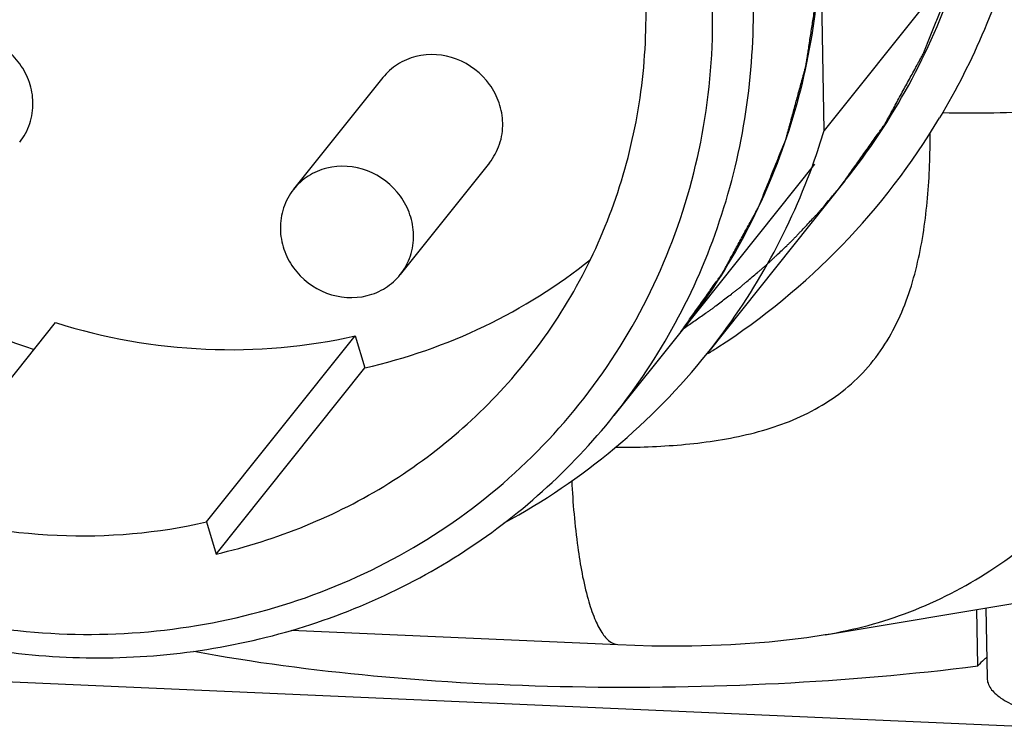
# Model space of a CAD drawing. Header units: millimetres. Extents: x 0 to 420, y 0 to 297.
# Tile 21 of 47: x 162.29 to 168.06, y 98.13 to 102.3. Entities that reach past the tile are written whole.
import ezdxf

# ---------------------------------------------------------------- set-up
doc = ezdxf.new("R2010")
doc.units = ezdxf.units.MM
doc.header["$LTSCALE"] = 23.1
doc.layers.add('COMPONENTS', color=7, linetype='CONTINUOUS')

msp = doc.modelspace()

# ---------------------------------------------------------------- linework, layer by layer
at = {"layer": 'COMPONENTS', "color": 7, "linetype": 'CONTINUOUS'}
for p, q in [((167.00696, 101.6553), (166.95901, 104.17638)), ((167.79101, 102.63691), (167.00696, 101.6553)), ((164.41964, 101.96413), (163.89694, 101.30972)), ((165.04472, 101.46485), (164.52202, 100.81044)), ((167.12829, 101.35868), (166.32246, 100.3498)), ((161.63061, 99.4377), (162.50177, 100.52838)), ((166.16619, 100.47462), (165.77417, 99.98382)), ((163.38715, 99.36056), (164.25831, 100.45124)), ((164.25831, 100.45124), (164.3135, 100.2636)), ((163.44234, 99.17292), (164.3135, 100.2636)), ((163.38715, 99.36056), (163.44234, 99.17292)), ((167.01171, 98.70015), (169.33735, 99.08816)), ((167.95344, 98.85727), (167.96128, 98.44513)), ((167.90779, 98.51686), (167.90148, 98.8486)), ((163.88285, 98.72622), (165.79788, 98.64212)), ((168.93043, 98.1282), (161.12383, 98.47101))]:
    msp.add_line(p, q, dxfattribs=at)
at = {"layer": 'COMPONENTS', "color": 2, "linetype": 'CONTINUOUS'}
msp.add_line((166.95024, 101.45623), (166.16619, 100.47462), dxfattribs=at)
at = {"layer": 'COMPONENTS', "color": 7, "linetype": 'CONTINUOUS'}
msp.add_lwpolyline([(165.79785, 98.64212), (165.99619, 98.63576), (166.2301, 98.6349), (166.45942, 98.64209), (166.68428, 98.65811), (166.90443, 98.68369), (167.01306, 98.70037)], dxfattribs=at)
for centre, radius, start, end in [((164.15161, 103.84319), 4.11632, 302.834511, 329.073455), ((163.22903, 102.79704), 3.94668, 340.181658, 343.184461), ((163.28612, 102.77327), 3.88491, 321.408461, 340.024404), ((163.23315, 102.79559), 3.94232, 339.982458, 340.181128), ((163.59386, 103.97785), 3.80739, 236.706888, 251.351507), ((163.27943, 102.78399), 3.89683, 298.382166, 321.346641), ((164.11193, 103.89796), 4.18386, 301.926649, 302.884481)]:
    msp.add_arc(centre, radius, start, end, dxfattribs=at)
for points, knots in [([(167.61913, 106.25746), (167.82538, 105.91056), (168.14966, 105.1664), (168.32999, 103.97306), (168.18861, 102.78993), (167.88181, 102.06017), (167.68271, 101.72765)], [0, 0, 0, 0, 0.2552969, 0.5069265, 0.7548329, 1, 1, 1, 1]), ([(165.26186, 100.30383), (165.37897, 100.45045), (165.58782, 100.76595), (165.81282, 101.28802), (165.94395, 101.84532), (165.98922, 102.61623), (165.79606, 103.59058), (165.39868, 104.28286), (165.15138, 104.59108)], [0, 0, 0, 0, 0.1218409, 0.2441412, 0.3673042, 0.4916304, 0.7434224, 1, 1, 1, 1]), ([(167.10651, 101.33141), (167.12262, 101.35416), (167.15485, 101.39966), (167.20319, 101.46791), (167.24348, 101.52479), (167.2757, 101.57029), (167.29987, 101.60442), (167.32001, 101.63286), (167.33613, 101.65561), (167.3462, 101.66983), (167.35426, 101.6812), (167.35928, 101.68833), (167.36284, 101.69327), (167.36479, 101.69617), (167.36646, 101.6994), (167.36864, 101.70333), (167.3738, 101.71283), (167.38158, 101.72706), (167.39192, 101.74604), (167.40227, 101.76502), (167.41606, 101.79033), (167.44021, 101.83462), (167.4747, 101.89789), (167.5092, 101.96116), (167.53334, 102.00545), (167.54714, 102.03076), (167.55748, 102.04974), (167.56784, 102.06872), (167.57558, 102.08296), (167.58078, 102.09245), (167.58289, 102.09641), (167.5847, 102.09956), (167.58609, 102.10279), (167.58833, 102.10848), (167.59162, 102.1166), (167.59684, 102.1296), (167.60338, 102.14584), (167.61384, 102.17183), (167.62691, 102.20431), (167.6426, 102.2433), (167.65829, 102.28228), (167.67397, 102.32127), (167.68966, 102.36025), (167.70535, 102.39924), (167.71842, 102.43172), (167.72888, 102.45771), (167.73541, 102.47396), (167.74064, 102.48695), (167.74457, 102.49669), (167.74782, 102.50482), (167.75013, 102.5105), (167.75141, 102.51377), (167.75248, 102.51613), (167.75311, 102.51883), (167.75409, 102.52231), (167.75575, 102.52845), (167.75816, 102.5372), (167.76103, 102.54771), (167.76486, 102.56172), (167.76965, 102.57924), (167.77731, 102.60726), (167.78689, 102.64229), (167.79838, 102.68432), (167.80987, 102.72635), (167.82137, 102.76838), (167.83286, 102.81041), (167.84435, 102.85245), (167.85393, 102.88747), (167.8616, 102.9155), (167.86638, 102.93301), (167.87022, 102.94702), (167.87259, 102.95578), (167.87432, 102.96191), (167.87519, 102.96541), (167.87565, 102.9689), (167.87636, 102.97328), (167.87795, 102.98377), (167.88038, 102.9995), (167.8836, 103.02049), (167.88683, 103.04147), (167.89112, 103.06944), (167.89865, 103.1184), (167.90939, 103.18834), (167.92014, 103.25828), (167.92766, 103.30724), (167.93196, 103.33522), (167.93519, 103.3562), (167.93787, 103.37369), (167.94002, 103.38767), (167.94136, 103.39642), (167.94245, 103.4034), (167.94308, 103.4078), (167.9437, 103.41125), (167.94392, 103.41493), (167.94412, 103.42147), (167.94451, 103.43077), (167.94507, 103.44567), (167.9458, 103.46429), (167.94695, 103.49409), (167.94839, 103.53133), (167.95011, 103.57603), (167.95242, 103.63562), (167.95529, 103.7101), (167.95875, 103.79949), (167.96105, 103.85908), (167.9622, 103.88888)], [0, 0, 0, 0, 0.03125, 0.0625, 0.09375, 0.109375, 0.125, 0.140625, 0.1484375, 0.15625, 0.1601562, 0.1640625, 0.1660156, 0.1669922, 0.1679688, 0.1699219, 0.171875, 0.1796875, 0.1875, 0.1953125, 0.203125, 0.21875, 0.25, 0.28125, 0.296875, 0.3046875, 0.3125, 0.3203125, 0.328125, 0.3300781, 0.3320312, 0.3330078, 0.3339844, 0.3359375, 0.3398438, 0.34375, 0.3515625, 0.359375, 0.375, 0.390625, 0.40625, 0.421875, 0.4375, 0.453125, 0.46875, 0.4765625, 0.484375, 0.4882812, 0.4921875, 0.4960938, 0.4980469, 0.4990234, 0.5, 0.5009766, 0.5019531, 0.5039062, 0.5078125, 0.5117188, 0.515625, 0.5234375, 0.53125, 0.546875, 0.5625, 0.578125, 0.59375, 0.609375, 0.625, 0.640625, 0.6484375, 0.65625, 0.6601562, 0.6640625, 0.6660156, 0.6669922, 0.6679688, 0.6699219, 0.671875, 0.6796875, 0.6875, 0.6953125, 0.703125, 0.71875, 0.75, 0.78125, 0.796875, 0.8046875, 0.8125, 0.8203125, 0.8242188, 0.828125, 0.8300781, 0.8320312, 0.8330078, 0.8339844, 0.8359375, 0.8398438, 0.84375, 0.8515625, 0.859375, 0.875, 0.890625, 0.90625, 0.9375, 0.96875, 1, 1, 1, 1]), ([(167.12829, 101.35868), (167.26862, 101.53436), (167.51948, 101.91182), (167.79224, 102.53579), (167.95509, 103.20153), (167.98725, 103.65941), (167.98441, 103.88868)], [0, 0, 0, 0, 0.2479038, 0.4967087, 0.7471975, 1, 1, 1, 1]), ([(166.98299, 102.91584), (166.98719, 102.69475), (166.95874, 102.25297), (166.80442, 101.61026), (166.5429, 101.00789), (166.30128, 100.64374), (166.16598, 100.47436)], [0, 0, 0, 0, 0.2528325, 0.5033483, 0.7521293, 1, 1, 1, 1]), ([(158.39404, 102.78498), (158.40202, 102.36529), (158.55401, 101.51592), (159.05265, 100.55837), (159.60747, 99.89738), (160.09451, 99.46386), (160.63899, 99.10555), (161.41985, 98.7411), (162.47229, 98.50825), (163.53862, 98.60104), (164.32886, 98.86699), (164.87624, 99.15569), (165.36623, 99.52733), (165.6473, 99.82499), (165.77416, 99.98381)], [0, 0, 0, 0, 0.1242895, 0.2508455, 0.314868, 0.379051, 0.443209, 0.5071589, 0.6334549, 0.7574194, 0.8186813, 0.879434, 0.939815, 1, 1, 1, 1]), ([(158.54565, 102.72188), (158.55045, 102.46906), (158.61139, 101.95993), (158.84935, 101.22542), (159.22506, 100.5419), (159.72399, 99.93564), (160.32706, 99.4295), (161.01137, 99.0427), (161.75098, 98.79004), (162.51784, 98.68132), (163.28273, 98.72104), (164.0163, 98.9081), (164.69017, 99.23571), (165.278, 99.69152), (165.75672, 100.25789), (166.10758, 100.91279), (166.31702, 101.63016), (166.35699, 102.12938), (166.35224, 102.37907)], [0, 0, 0, 0, 0.0624099, 0.1255965, 0.1894569, 0.2537778, 0.3182872, 0.3826862, 0.4466911, 0.5100739, 0.572696, 0.634532, 0.6956771, 0.7563369, 0.8167961, 0.8773739, 0.9383628, 1, 1, 1, 1]), ([(165.77416, 99.98381), (165.90945, 100.15317), (166.15101, 100.51732), (166.41244, 101.11964), (166.56674, 101.76227), (166.59517, 102.20398), (166.59096, 102.42503)], [0, 0, 0, 0, 0.2478773, 0.4966672, 0.7471743, 1, 1, 1, 1]), ([(162.36935, 101.81825), (162.36859, 101.85823), (162.35403, 101.93919), (162.27852, 102.08473), (162.10961, 102.21601), (161.89659, 102.23097), (161.74972, 102.16818), (161.69053, 102.11513), (161.66641, 102.08493)], [0, 0, 0, 0, 0.1251882, 0.2526361, 0.5073715, 0.7565039, 0.878986, 1, 1, 1, 1]), ([(165.12251, 101.69735), (165.12175, 101.73733), (165.10719, 101.81829), (165.03168, 101.96383), (164.86277, 102.09511), (164.64975, 102.11008), (164.50288, 102.04728), (164.44369, 101.99423), (164.41957, 101.96403)], [0, 0, 0, 0, 0.1251882, 0.2526361, 0.5073715, 0.7565039, 0.878986, 1, 1, 1, 1]), ([(162.29163, 101.58585), (162.31732, 101.61802), (162.35783, 101.69263), (162.37014, 101.7765), (162.36935, 101.81825)], [0, 0, 0, 0, 0.4965523, 1, 1, 1, 1]), ([(165.04479, 101.46495), (165.07048, 101.49713), (165.11099, 101.57173), (165.1233, 101.6556), (165.12251, 101.69735)], [0, 0, 0, 0, 0.4965523, 1, 1, 1, 1]), ([(164.59981, 101.04294), (164.59905, 101.08292), (164.58449, 101.16389), (164.50898, 101.30944), (164.34006, 101.44072), (164.12703, 101.45567), (163.98016, 101.39287), (163.92098, 101.33981), (163.89685, 101.30961)], [0, 0, 0, 0, 0.1251785, 0.2526386, 0.5073718, 0.7565046, 0.8789872, 1, 1, 1, 1]), ([(166.18505, 100.49712), (166.20592, 100.51144), (166.23723, 100.53293), (166.27898, 100.56158), (166.30506, 100.5795), (166.32595, 100.59381), (166.33896, 100.60281), (166.34947, 100.60988), (166.35706, 100.61555), (166.36457, 100.62134), (166.37964, 100.63285), (166.40221, 100.65014), (166.43232, 100.67317), (166.45741, 100.69238), (166.47748, 100.70774), (166.49003, 100.71735), (166.50006, 100.72501), (166.50635, 100.72986), (166.51134, 100.73359), (166.51646, 100.73787), (166.52547, 100.74563), (166.53831, 100.75657), (166.55888, 100.77415), (166.58458, 100.79609), (166.61028, 100.81805), (166.63084, 100.83562), (166.64627, 100.84879), (166.6591, 100.85977), (166.66813, 100.86745), (166.67322, 100.87184), (166.67723, 100.87515), (166.6805, 100.87839), (166.68512, 100.88274), (166.69308, 100.89035), (166.70451, 100.90121), (166.7182, 100.91425), (166.73646, 100.93164), (166.75929, 100.95336), (166.78212, 100.9751), (166.80038, 100.99247), (166.8118, 101.00338), (166.81978, 101.01091), (166.82436, 101.01537), (166.829, 101.02039), (166.83479, 101.02647), (166.84405, 101.03631), (166.85562, 101.04858), (166.87415, 101.06822), (166.8973, 101.09277), (166.92508, 101.12223), (166.9459, 101.14433), (166.95982, 101.15905), (166.96557, 101.1652), (166.97028, 101.17009), (166.97458, 101.17507), (166.98192, 101.18384), (166.9925, 101.19634), (167.00938, 101.21635), (167.0305, 101.24136), (167.06428, 101.28138), (167.08962, 101.3114), (167.10651, 101.33141)], [0, 0, 0, 0, 0.0625, 0.09375, 0.125, 0.140625, 0.15625, 0.1640625, 0.171875, 0.1796875, 0.1875, 0.21875, 0.25, 0.28125, 0.296875, 0.3125, 0.3203125, 0.328125, 0.3320312, 0.3359375, 0.34375, 0.359375, 0.375, 0.40625, 0.4375, 0.453125, 0.46875, 0.484375, 0.4921875, 0.4960938, 0.5, 0.5039062, 0.5078125, 0.515625, 0.53125, 0.546875, 0.5625, 0.59375, 0.625, 0.640625, 0.65625, 0.6640625, 0.6679688, 0.671875, 0.6796875, 0.6875, 0.703125, 0.71875, 0.75, 0.78125, 0.8125, 0.8203125, 0.828125, 0.8320312, 0.8359375, 0.84375, 0.859375, 0.875, 0.90625, 0.9375, 1, 1, 1, 1]), ([(163.89685, 101.30961), (163.87116, 101.27743), (163.83068, 101.20282), (163.81836, 101.11896), (163.81915, 101.07722)], [0, 0, 0, 0, 0.4965751, 1, 1, 1, 1]), ([(163.81915, 101.07722), (163.81991, 101.03724), (163.83448, 100.95628), (163.90998, 100.81072), (164.07891, 100.67944), (164.29193, 100.66449), (164.43881, 100.7273), (164.49799, 100.78035), (164.52211, 100.81056)], [0, 0, 0, 0, 0.1251785, 0.2526386, 0.5073718, 0.7565046, 0.8789872, 1, 1, 1, 1]), ([(164.52211, 100.81056), (164.54781, 100.84274), (164.58829, 100.91735), (164.60061, 101.0012), (164.59981, 101.04294)], [0, 0, 0, 0, 0.4965751, 1, 1, 1, 1]), ([(164.3135, 100.2636), (164.55504, 100.31858), (165.02506, 100.48116), (165.44663, 100.74553), (165.63783, 100.89874)], [0, 0, 0, 0, 0.5027528, 1, 1, 1, 1]), ([(162.50177, 100.52838), (162.78621, 100.43944), (163.37547, 100.33407), (163.97245, 100.38617), (164.25831, 100.45124)], [0, 0, 0, 0, 0.5040971, 1, 1, 1, 1]), ([(163.44234, 99.17292), (163.79778, 99.25383), (164.48336, 99.53117), (165.03728, 100.02265), (165.26186, 100.30383)], [0, 0, 0, 0, 0.5032247, 1, 1, 1, 1]), ([(161.63061, 99.4377), (161.91504, 99.34876), (162.5043, 99.2434), (163.10129, 99.29549), (163.38715, 99.36056)], [0, 0, 0, 0, 0.5040971, 1, 1, 1, 1]), ([(163.31122, 98.6033), (163.65962, 98.53864), (164.39842, 98.44217), (165.54379, 98.38175), (166.72771, 98.40096), (167.51937, 98.46817), (167.90779, 98.51686)], [0, 0, 0, 0, 0.2304673, 0.4838028, 0.7453996, 1, 1, 1, 1]), ([(167.95877, 98.56713), (167.95356, 98.56313), (167.935, 98.54809), (167.91805, 98.53085), (167.90779, 98.51686)], [0, 0, 0, 0, 0.2744195, 1, 1, 1, 1]), ([(167.96128, 98.44514), (167.96147, 98.43497), (167.9656, 98.41364), (167.98213, 98.38341), (168.00828, 98.35442), (168.04372, 98.32665), (168.0882, 98.30011), (168.1634, 98.2646), (168.27831, 98.22599), (168.43786, 98.18925), (168.62107, 98.16128), (168.82199, 98.14304), (169.03406, 98.13522), (169.25031, 98.13808), (169.46363, 98.15155), (169.63608, 98.17155), (169.76709, 98.19279), (169.88549, 98.21597), (170.0179, 98.24912), (170.1371, 98.29079), (170.21622, 98.3282), (170.26381, 98.35595), (170.30242, 98.38464), (170.32349, 98.4058), (170.33205, 98.41653)], [0, 0, 0, 0, 0.0120984, 0.0253308, 0.0405473, 0.0582644, 0.0787436, 0.1020788, 0.1571555, 0.2226112, 0.2967974, 0.3776094, 0.4626413, 0.5493081, 0.6349573, 0.7169781, 0.7558554, 0.7929224, 0.8605831, 0.9181988, 0.9428672, 0.9646758, 0.9836657, 1, 1, 1, 1])]:
    msp.add_open_spline(points, degree=3, knots=knots, dxfattribs=at)
at = {"layer": 'COMPONENTS', "color": 2, "linetype": 'CONTINUOUS'}
msp.add_open_spline([(166.16619, 100.47462), (166.18157, 100.49633), (166.21233, 100.53977), (166.25848, 100.60492), (166.29693, 100.65921), (166.32769, 100.70264), (166.35076, 100.73522), (166.36999, 100.76236), (166.38537, 100.78408), (166.39498, 100.79766), (166.40268, 100.80851), (166.40747, 100.81531), (166.41086, 100.82003), (166.41273, 100.8228), (166.41433, 100.82588), (166.41641, 100.82963), (166.42133, 100.8387), (166.42875, 100.85228), (166.43863, 100.8704), (166.4485, 100.88852), (166.46167, 100.91268), (166.48472, 100.95495), (166.51765, 101.01535), (166.55057, 101.07574), (166.57362, 101.11802), (166.58679, 101.14218), (166.59667, 101.1603), (166.60655, 101.17841), (166.61394, 101.19201), (166.6189, 101.20106), (166.62092, 101.20484), (166.62265, 101.20785), (166.62397, 101.21093), (166.62611, 101.21637), (166.62925, 101.22412), (166.63423, 101.23652), (166.64048, 101.25203), (166.65046, 101.27684), (166.66294, 101.30785), (166.67791, 101.34506), (166.69289, 101.38227), (166.70786, 101.41948), (166.72283, 101.45669), (166.73781, 101.49391), (166.75029, 101.52492), (166.76027, 101.54972), (166.76651, 101.56523), (166.7715, 101.57763), (166.77524, 101.58693), (166.77835, 101.59469), (166.78056, 101.60011), (166.78177, 101.60323), (166.7828, 101.60549), (166.7834, 101.60806), (166.78434, 101.61139), (166.78592, 101.61725), (166.78822, 101.6256), (166.79096, 101.63563), (166.79461, 101.64901), (166.79919, 101.66573), (166.8065, 101.69247), (166.81564, 101.72591), (166.82661, 101.76603), (166.83758, 101.80615), (166.84856, 101.84627), (166.85953, 101.88639), (166.8705, 101.92652), (166.87964, 101.95995), (166.88696, 101.9867), (166.89152, 102.00342), (166.89519, 102.01679), (166.89745, 102.02515), (166.8991, 102.031), (166.89993, 102.03434), (166.90037, 102.03768), (166.90105, 102.04185), (166.90256, 102.05187), (166.90489, 102.06689), (166.90796, 102.08692), (166.91104, 102.10695), (166.91514, 102.13365), (166.92232, 102.18038), (166.93258, 102.24714), (166.94284, 102.31391), (166.95002, 102.36064), (166.95412, 102.38734), (166.9572, 102.40737), (166.96028, 102.4274), (166.96258, 102.44243), (166.96413, 102.45243), (166.96474, 102.45662), (166.96533, 102.45992), (166.96554, 102.46343), (166.96573, 102.46968), (166.9661, 102.47855), (166.96664, 102.49278), (166.96733, 102.51055), (166.96843, 102.53899), (166.9698, 102.57454), (166.97145, 102.61721), (166.97365, 102.67409), (166.97639, 102.74519), (166.97969, 102.83051), (166.98189, 102.8874), (166.98299, 102.91584)], degree=3, knots=[0, 0, 0, 0, 0.03125, 0.0625, 0.09375, 0.109375, 0.125, 0.140625, 0.1484375, 0.15625, 0.1601562, 0.1640625, 0.1660156, 0.1669922, 0.1679688, 0.1699219, 0.171875, 0.1796875, 0.1875, 0.1953125, 0.203125, 0.21875, 0.25, 0.28125, 0.296875, 0.3046875, 0.3125, 0.3203125, 0.328125, 0.3300781, 0.3320312, 0.3330078, 0.3339844, 0.3359375, 0.3398438, 0.34375, 0.3515625, 0.359375, 0.375, 0.390625, 0.40625, 0.421875, 0.4375, 0.453125, 0.46875, 0.4765625, 0.484375, 0.4882812, 0.4921875, 0.4960938, 0.4980469, 0.4990234, 0.5, 0.5009766, 0.5019531, 0.5039062, 0.5078125, 0.5117188, 0.515625, 0.5234375, 0.53125, 0.546875, 0.5625, 0.578125, 0.59375, 0.609375, 0.625, 0.640625, 0.6484375, 0.65625, 0.6601562, 0.6640625, 0.6660156, 0.6669922, 0.6679688, 0.6699219, 0.671875, 0.6796875, 0.6875, 0.6953125, 0.703125, 0.71875, 0.75, 0.78125, 0.796875, 0.8046875, 0.8125, 0.8203125, 0.828125, 0.8300781, 0.8320312, 0.8330078, 0.8339844, 0.8359375, 0.8398438, 0.84375, 0.8515625, 0.859375, 0.875, 0.890625, 0.90625, 0.9375, 0.96875, 1, 1, 1, 1], dxfattribs=at)
at = {"layer": 'COMPONENTS', "color": 9, "linetype": 'CONTINUOUS'}
for points, knots in [([(167.01309, 98.70038), (167.18169, 98.72849), (167.51953, 98.81896), (167.99562, 99.06395), (168.42995, 99.41331), (168.80841, 99.85255), (169.11641, 100.3631), (169.34171, 100.92446), (169.48027, 101.51611), (169.52006, 101.91944), (169.52954, 102.12138)], [0, 0, 0, 0, 0.1117558, 0.2268185, 0.3475941, 0.4739537, 0.6040096, 0.7356995, 0.8678138, 1, 1, 1, 1]), ([(167.70165, 101.7597), (167.90082, 101.75368), (168.28636, 101.76219), (168.74943, 101.81907), (169.07591, 101.8947), (169.271, 101.95873), (169.4219, 102.03012), (169.50177, 102.08962), (169.52954, 102.12141)], [0, 0, 0, 0, 0.3152858, 0.6091103, 0.7362796, 0.8451341, 0.9332136, 1, 1, 1, 1]), ([(165.78111, 99.79806), (165.91086, 99.79779), (166.16958, 99.80626), (166.55243, 99.86082), (166.91762, 99.98107), (167.23313, 100.20151), (167.448, 100.51892), (167.565, 100.88116), (167.61888, 101.25914), (167.62796, 101.51427), (167.62816, 101.64217)], [0, 0, 0, 0, 0.1276448, 0.2542939, 0.3793723, 0.5026386, 0.6254015, 0.7491972, 0.8741728, 1, 1, 1, 1]), ([(165.5267, 99.6016), (165.53343, 99.47145), (165.55329, 99.23821), (165.60159, 98.96802), (165.65551, 98.80189), (165.69669, 98.71748), (165.74141, 98.66063), (165.78059, 98.64289), (165.79785, 98.64212)], [0, 0, 0, 0, 0.3779798, 0.6784457, 0.7934168, 0.8833764, 0.9498995, 1, 1, 1, 1])]:
    msp.add_open_spline(points, degree=3, knots=knots, dxfattribs=at)

doc.saveas('drawing.dxf')
